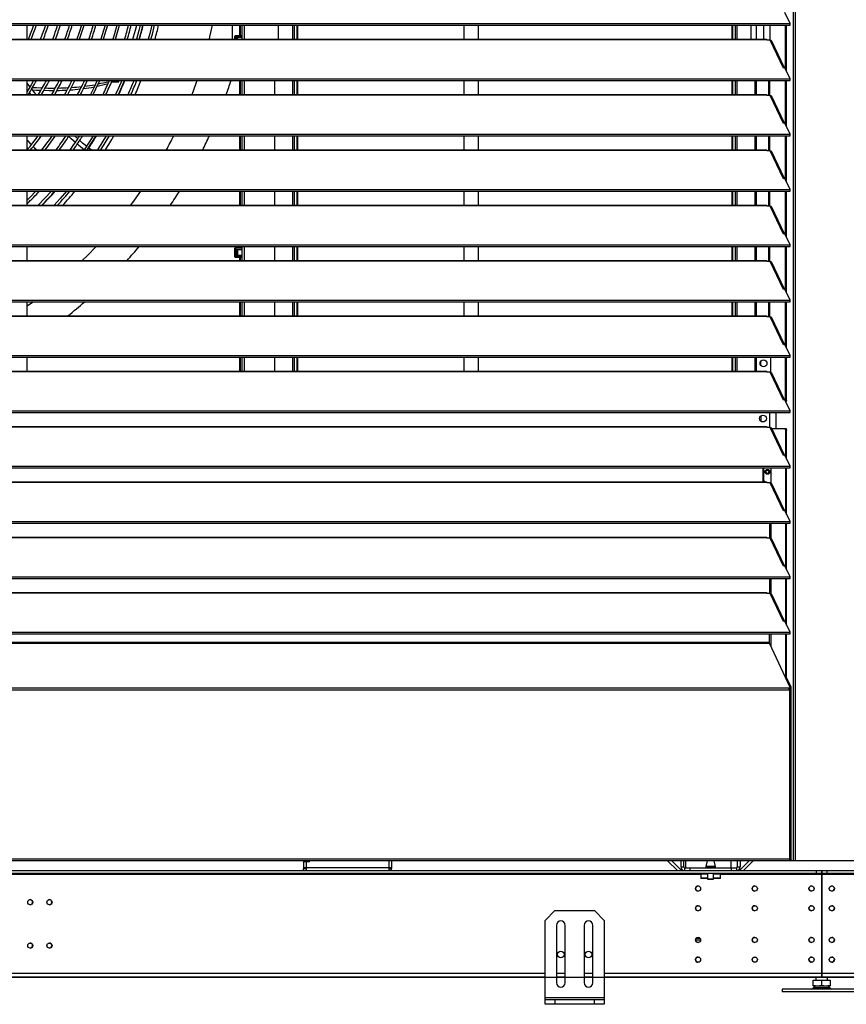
# Model space of a CAD drawing. Header units: millimetres. Extents: x 0 to 39823, y 0 to 11880.
# Tile 61 of 83: x 32720 to 33558, y 8747 to 9745. Entities that reach past the tile are written whole.
import ezdxf

# ---------------------------------------------------------------- set-up
doc = ezdxf.new("R2010")
doc.units = ezdxf.units.MM
doc.header["$PDSIZE"] = -1
doc.layers.add('DIMENZIJE', color=4, linetype='Continuous')
doc.styles.add('SLDTEXTSTYLE6', font='txt')
doc.dimstyles.new('SLDDIMSTYLE0', dxfattribs={"dimtxt": 3, "dimasz": 3.414889, "dimexe": 0, "dimexo": 0.0625, "dimgap": 0.75, "dimtad": 1, "dimdec": 0, "dimlfac": 20, "dimrnd": 1e-09, "dimzin": 12, "dimdsep": 46, "dimtxsty": 'SLDTEXTSTYLE6', "dimsah": 1, "dimcen": 0.09, "dimadec": 0, "dimazin": 3, "dimtfac": 1, "dimtdec": 0, "dimtofl": 0, "dimtmove": 0, "dimatfit": 3, "dimfxl": 1, "dimfrac": 2, "dimtolj": 1, "dimtzin": 12, "dimarcsym": 0})

# ---------------------------------------------------------------- blocks, each defined once
blk = doc.blocks.new('*D11')
at = {"layer": 'Defpoints', "color": 0, "ltscale": 20, "transparency": 16777216}
for p in [(35131.73, 10467.85), (30473.73, 8774.07), (37077.78, 8774.07)]:
    blk.add_point(p, dxfattribs=at)
at = {"layer": 'DIMENZIJE', "color": 0, "lineweight": -2, "ltscale": 20, "transparency": 16777216}
for p, q in [((35132.98, 10467.85), (37077.78, 10467.85)), ((37077.78, 10399.55), (37077.78, 8842.37)), ((30474.98, 8774.07), (37077.78, 8774.07))]:
    blk.add_line(p, q, dxfattribs=at)
at = {"layer": 'DIMENZIJE', "color": 0, "ltscale": 20, "transparency": 16777216}
for points in [[(37066.4, 10399.55), (37089.16, 10399.55), (37077.78, 10467.85)], [(37066.4, 8842.37), (37089.16, 8842.37), (37077.78, 8774.07)]]:
    blk.add_solid(points, dxfattribs=at)
at = {"layer": 'DIMENZIJE', "color": 0, "ltscale": 20, "transparency": 16777216, "insert": (37001.06, 9579.97), "char_height": 60, "attachment_point": 2, "rotation": 90, "style": 'SLDTEXTSTYLE6'}
blk.add_mtext('\\A1;1694', dxfattribs=at)

msp = doc.modelspace()

# ---------------------------------------------------------------- linework, layer by layer
at = {"color": 7, "linetype": 'Continuous', "lineweight": 25, "ltscale": 20}
for p, q in [((33504, 10452.25), (33504, 8892.07)), ((33505.71, 10447.38), (33505.71, 8892.07)), ((33500.65, 9740.75), (33495.43, 9751.94)), ((31939.8, 9740.75), (33500.65, 9740.75)), ((31939.8, 9739.12), (33500.65, 9739.12)), ((32727.73, 9724.97), (32727.73, 9739.12)), ((32942.83, 9739.12), (32942.83, 9728.5)), ((32943.63, 9739.12), (32943.63, 9728.5)), ((32945.13, 9739.12), (32945.13, 9728.5)), ((32945.43, 9739.12), (32945.43, 9724.97)), ((32947.73, 9739.12), (32947.73, 9724.97)), ((32982.43, 9724.97), (32982.43, 9739.12)), ((32996.73, 9739.12), (32996.73, 9724.97)), ((32998.35, 9739.12), (32998.35, 9724.97)), ((33001.04, 9739.12), (33001.04, 9724.97)), ((33001.61, 9739.12), (33001.61, 9724.97)), ((33170.03, 9739.12), (33170.03, 9724.97)), ((33185.03, 9724.97), (33185.03, 9739.12)), ((33441.75, 9739.12), (33441.75, 9724.97)), ((33442.31, 9739.12), (33442.31, 9724.97)), ((33445.01, 9739.12), (33445.01, 9724.97)), ((33446.63, 9739.12), (33446.63, 9724.97)), ((33460.93, 9739.12), (33460.93, 9724.97)), ((33466.73, 9724.97), (33466.73, 9739.12)), ((33474.28, 9724.97), (33474.28, 9739.12)), ((33480.43, 9723.87), (33480.43, 9739.12)), ((33496.02, 9694.58), (33496.02, 9739.12)), ((33496.97, 9692.54), (33496.97, 9739.12)), ((33500.65, 9739.12), (33500.65, 9740.75)), ((31963.23, 9724.97), (33477.23, 9724.97)), ((31963.23, 9724.68), (33477.23, 9724.68)), ((32938.33, 9724.97), (32938.33, 9728.12)), ((32938.81, 9728.12), (32938.7, 9728.12)), ((32938.7, 9728.12), (32938.7, 9724.97)), ((32938.82, 9728.5), (32938.71, 9728.5)), ((32945.43, 9728.12), (32938.81, 9728.12)), ((32938.82, 9728.5), (32945.43, 9728.5)), ((32939.71, 9726.85), (32945.43, 9726.85)), ((32939.71, 9726.85), (32939.71, 9724.97)), ((32941.36, 9726.53), (32939.71, 9726.53)), ((32941.36, 9724.97), (32941.36, 9726.53)), ((32945.43, 9728.5), (32945.43, 9728.12)), ((32945.43, 9728.12), (32945.43, 9726.85)), ((33477.23, 9723.87), (33477.23, 9724.97)), ((33480.71, 9723.87), (33477.23, 9723.87)), ((33493.91, 9695.62), (33480.71, 9723.87)), ((33494.99, 9695.78), (33482.28, 9722.99)), ((33495.43, 9695.85), (33493.91, 9695.62)), ((33500.65, 9684.66), (33495.43, 9695.85)), ((31939.8, 9684.66), (33500.65, 9684.66)), ((31939.8, 9683.03), (33500.65, 9683.03)), ((32727.73, 9668.88), (32727.73, 9683.03)), ((32820.59, 9681.76), (32821.08, 9683.03)), ((32942.83, 9683.03), (32942.83, 9668.88)), ((32943.63, 9683.03), (32943.63, 9668.88)), ((32945.13, 9683.03), (32945.13, 9668.88)), ((32945.43, 9683.03), (32945.43, 9668.88)), ((32947.73, 9683.03), (32947.73, 9668.88)), ((32978.43, 9683.03), (32978.43, 9668.88)), ((32996.73, 9683.03), (32996.73, 9668.88)), ((32998.35, 9683.03), (32998.35, 9668.88)), ((33001.04, 9683.03), (33001.04, 9668.88)), ((33001.61, 9683.03), (33001.61, 9668.88)), ((33170.03, 9683.03), (33170.03, 9668.88)), ((33185.03, 9668.88), (33185.03, 9683.03)), ((33441.75, 9683.03), (33441.75, 9668.88)), ((33442.31, 9683.03), (33442.31, 9668.88)), ((33445.01, 9683.03), (33445.01, 9668.88)), ((33446.63, 9683.03), (33446.63, 9668.88)), ((33464.93, 9683.03), (33464.93, 9668.88)), ((33466.73, 9668.88), (33466.73, 9683.03)), ((33479.28, 9667.78), (33479.28, 9683.03)), ((33480.23, 9667.78), (33480.23, 9683.03)), ((33496.02, 9638.49), (33496.02, 9683.03)), ((33496.97, 9636.45), (33496.97, 9683.03)), ((33500.65, 9683.03), (33500.65, 9684.66)), ((32728.37, 9672.9), (32727.73, 9673.71)), ((31963.23, 9668.88), (33477.23, 9668.88)), ((31963.23, 9668.59), (33477.23, 9668.59)), ((32731.56, 9668.88), (32730.1, 9670.72)), ((33477.23, 9667.78), (33477.23, 9668.88)), ((33480.71, 9667.78), (33477.23, 9667.78)), ((33493.91, 9639.53), (33480.71, 9667.78)), ((33494.99, 9639.69), (33482.28, 9666.9)), ((33495.43, 9639.76), (33493.91, 9639.53)), ((33500.65, 9628.57), (33495.43, 9639.76)), ((31939.8, 9628.57), (33500.65, 9628.57)), ((31939.8, 9626.94), (33500.65, 9626.94)), ((32727.73, 9626.83), (32727.81, 9626.94)), ((32727.73, 9612.79), (32727.73, 9626.94)), ((32779, 9623.89), (32775.63, 9626.94)), ((32942.83, 9626.94), (32942.83, 9612.79)), ((32943.63, 9626.94), (32943.63, 9612.79)), ((32945.13, 9626.94), (32945.13, 9612.79)), ((32945.43, 9626.94), (32945.43, 9612.79)), ((32947.73, 9626.94), (32947.73, 9612.79)), ((32978.43, 9626.94), (32978.43, 9612.79)), ((32996.73, 9626.94), (32996.73, 9612.79)), ((32998.35, 9626.94), (32998.35, 9612.79)), ((33001.04, 9626.94), (33001.04, 9612.79)), ((33001.61, 9626.94), (33001.61, 9612.79)), ((33170.03, 9626.94), (33170.03, 9612.79)), ((33185.03, 9612.79), (33185.03, 9626.94)), ((33441.75, 9626.94), (33441.75, 9612.79)), ((33442.31, 9626.94), (33442.31, 9612.79)), ((33445.01, 9626.94), (33445.01, 9612.79)), ((33446.63, 9626.94), (33446.63, 9612.79)), ((33464.93, 9626.94), (33464.93, 9612.79)), ((33466.73, 9612.79), (33466.73, 9626.94)), ((33479.28, 9611.69), (33479.28, 9626.94)), ((33480.23, 9611.69), (33480.23, 9626.94)), ((33496.02, 9582.4), (33496.02, 9626.94)), ((33496.97, 9580.36), (33496.97, 9626.94)), ((33500.65, 9626.94), (33500.65, 9628.57)), ((31963.23, 9612.79), (33477.23, 9612.79)), ((31963.23, 9612.5), (33477.23, 9612.5)), ((32792.62, 9612.79), (32789.91, 9614.86)), ((33477.23, 9611.69), (33477.23, 9612.79)), ((33480.71, 9611.69), (33477.23, 9611.69)), ((33493.91, 9583.44), (33480.71, 9611.69)), ((33494.99, 9583.6), (33482.28, 9610.81)), ((33495.43, 9583.67), (33493.91, 9583.44)), ((33500.65, 9572.48), (33495.43, 9583.67)), ((31939.8, 9572.48), (33500.65, 9572.48)), ((33500.65, 9570.85), (33500.65, 9572.48)), ((31939.8, 9570.85), (33500.65, 9570.85)), ((32727.73, 9556.7), (32727.73, 9570.85)), ((32942.83, 9570.85), (32942.83, 9556.7)), ((32943.63, 9570.85), (32943.63, 9556.7)), ((32945.13, 9570.85), (32945.13, 9556.7)), ((32945.43, 9570.85), (32945.43, 9556.7)), ((32947.73, 9570.85), (32947.73, 9556.7)), ((32978.43, 9570.85), (32978.43, 9556.7)), ((32996.73, 9570.85), (32996.73, 9556.7)), ((32998.35, 9570.85), (32998.35, 9556.7)), ((33001.04, 9570.85), (33001.04, 9556.7)), ((33001.61, 9570.85), (33001.61, 9556.7)), ((33170.03, 9570.85), (33170.03, 9556.7)), ((33185.03, 9556.7), (33185.03, 9570.85)), ((33441.75, 9570.85), (33441.75, 9556.7)), ((33442.31, 9570.85), (33442.31, 9556.7)), ((33445.01, 9570.85), (33445.01, 9556.7)), ((33446.63, 9570.85), (33446.63, 9556.7)), ((33464.93, 9570.85), (33464.93, 9556.7)), ((33466.73, 9556.7), (33466.73, 9570.85)), ((33479.28, 9555.6), (33479.28, 9570.85)), ((33480.23, 9555.6), (33480.23, 9570.85)), ((33496.02, 9526.31), (33496.02, 9570.85)), ((33496.97, 9524.27), (33496.97, 9570.85)), ((31963.23, 9556.7), (33477.23, 9556.7)), ((31963.23, 9556.41), (33477.23, 9556.41)), ((33477.23, 9555.6), (33477.23, 9556.7)), ((33480.71, 9555.6), (33477.23, 9555.6)), ((33493.91, 9527.35), (33480.71, 9555.6)), ((33494.99, 9527.51), (33482.28, 9554.72)), ((33495.43, 9527.58), (33493.91, 9527.35)), ((33500.65, 9516.39), (33495.43, 9527.58)), ((31939.8, 9516.39), (33500.65, 9516.39)), ((31939.8, 9514.76), (33500.65, 9514.76)), ((32727.73, 9500.61), (32727.73, 9514.76)), ((32938.33, 9504.23), (32938.33, 9513.12)), ((32938.81, 9513.12), (32938.7, 9513.12)), ((32938.7, 9513.12), (32938.7, 9504.23)), ((32938.82, 9513.5), (32938.71, 9513.5)), ((32945.43, 9513.12), (32938.81, 9513.12)), ((32938.82, 9513.5), (32945.43, 9513.5)), ((32942.83, 9514.76), (32942.83, 9513.5)), ((32943.63, 9514.76), (32943.63, 9513.5)), ((32945.13, 9514.76), (32945.13, 9513.5)), ((32945.43, 9514.76), (32945.43, 9500.61)), ((32945.43, 9513.5), (32945.43, 9513.12)), ((32945.43, 9513.12), (32945.43, 9511.85)), ((32947.73, 9514.76), (32947.73, 9500.61)), ((32978.43, 9514.76), (32978.43, 9500.61)), ((32996.73, 9514.76), (32996.73, 9500.61)), ((32998.35, 9514.76), (32998.35, 9500.61)), ((33001.04, 9514.76), (33001.04, 9500.61)), ((33001.61, 9514.76), (33001.61, 9500.61)), ((33170.03, 9514.76), (33170.03, 9500.61)), ((33185.03, 9500.61), (33185.03, 9514.76)), ((33441.75, 9514.76), (33441.75, 9500.61)), ((33442.31, 9514.76), (33442.31, 9500.61)), ((33445.01, 9514.76), (33445.01, 9500.61)), ((33446.63, 9514.76), (33446.63, 9500.61)), ((33464.93, 9514.76), (33464.93, 9500.61)), ((33466.73, 9500.61), (33466.73, 9514.76)), ((33479.28, 9499.51), (33479.28, 9514.76)), ((33480.23, 9499.51), (33480.23, 9514.76)), ((33496.02, 9470.22), (33496.02, 9514.76)), ((33496.97, 9468.18), (33496.97, 9514.76)), ((33500.65, 9514.76), (33500.65, 9516.39)), ((32788.9, 9505.8), (32783.62, 9500.61)), ((32938.81, 9504.23), (32938.7, 9504.23)), ((32938.82, 9503.85), (32938.71, 9503.85)), ((32945.43, 9504.23), (32938.81, 9504.23)), ((32938.82, 9503.85), (32945.43, 9503.85)), ((32939.71, 9511.85), (32945.43, 9511.85)), ((32939.71, 9511.85), (32939.71, 9505.5)), ((32941.36, 9511.53), (32939.71, 9511.53)), ((32939.71, 9505.82), (32941.36, 9505.82)), ((32945.43, 9505.5), (32939.71, 9505.5)), ((32941.36, 9505.82), (32941.36, 9511.53)), ((32942.83, 9503.85), (32942.83, 9500.61)), ((32943.63, 9503.85), (32943.63, 9500.61)), ((32945.13, 9503.85), (32945.13, 9500.61)), ((32945.43, 9505.5), (32945.43, 9504.23)), ((32945.43, 9504.23), (32945.43, 9503.85)), ((31963.23, 9500.61), (33477.23, 9500.61)), ((31963.23, 9500.32), (33477.23, 9500.32)), ((33477.23, 9499.51), (33477.23, 9500.61)), ((33480.71, 9499.51), (33477.23, 9499.51)), ((33493.91, 9471.26), (33480.71, 9499.51)), ((33494.99, 9471.42), (33482.28, 9498.63)), ((33495.43, 9471.49), (33493.91, 9471.26)), ((33500.65, 9460.3), (33495.43, 9471.49)), ((31939.8, 9460.3), (33500.65, 9460.3)), ((31939.8, 9458.67), (33500.65, 9458.67)), ((32727.73, 9444.52), (32727.73, 9458.67)), ((32942.83, 9458.67), (32942.83, 9444.52)), ((32943.63, 9458.67), (32943.63, 9444.52)), ((32945.13, 9458.67), (32945.13, 9444.52)), ((32945.43, 9458.67), (32945.43, 9444.52)), ((32947.73, 9458.67), (32947.73, 9444.52)), ((32978.43, 9458.67), (32978.43, 9444.52)), ((32996.73, 9458.67), (32996.73, 9444.52)), ((32998.35, 9458.67), (32998.35, 9444.52)), ((33001.04, 9458.67), (33001.04, 9444.52)), ((33001.61, 9458.67), (33001.61, 9444.52)), ((33170.03, 9458.67), (33170.03, 9444.52)), ((33185.03, 9444.52), (33185.03, 9458.67)), ((33441.75, 9458.67), (33441.75, 9444.52)), ((33442.31, 9458.67), (33442.31, 9444.52)), ((33445.01, 9458.67), (33445.01, 9444.52)), ((33446.63, 9458.67), (33446.63, 9444.52)), ((33464.93, 9458.67), (33464.93, 9444.52)), ((33466.73, 9444.52), (33466.73, 9458.67)), ((33479.28, 9443.42), (33479.28, 9458.67)), ((33480.23, 9443.42), (33480.23, 9458.67)), ((33496.02, 9414.13), (33496.02, 9458.67)), ((33496.97, 9412.09), (33496.97, 9458.67)), ((33500.65, 9458.67), (33500.65, 9460.3)), ((31963.23, 9444.52), (33477.23, 9444.52)), ((31963.23, 9444.23), (33477.23, 9444.23)), ((33477.23, 9443.42), (33477.23, 9444.52)), ((33480.71, 9443.42), (33477.23, 9443.42)), ((33493.91, 9415.17), (33480.71, 9443.42)), ((33494.99, 9415.33), (33482.28, 9442.54)), ((33495.43, 9415.4), (33493.91, 9415.17)), ((33500.65, 9404.21), (33495.43, 9415.4)), ((31939.8, 9404.21), (33500.65, 9404.21)), ((31939.8, 9402.58), (33500.65, 9402.58)), ((32727.73, 9388.43), (32727.73, 9402.58)), ((32942.83, 9402.58), (32942.83, 9388.43)), ((32943.63, 9402.58), (32943.63, 9388.43)), ((32945.13, 9402.58), (32945.13, 9388.43)), ((32945.43, 9402.58), (32945.43, 9388.43)), ((32947.73, 9402.58), (32947.73, 9388.43)), ((32978.43, 9402.58), (32978.43, 9388.43)), ((32996.73, 9402.58), (32996.73, 9388.43)), ((32998.35, 9402.58), (32998.35, 9388.43)), ((33001.04, 9402.58), (33001.04, 9388.43)), ((33001.61, 9402.58), (33001.61, 9388.43)), ((33170.03, 9402.58), (33170.03, 9388.43)), ((33185.03, 9388.43), (33185.03, 9402.58)), ((33441.75, 9402.58), (33441.75, 9388.43)), ((33442.31, 9402.58), (33442.31, 9388.43)), ((33445.01, 9402.58), (33445.01, 9388.43)), ((33446.63, 9402.58), (33446.63, 9388.43)), ((33464.93, 9402.58), (33464.93, 9388.43)), ((33466.73, 9388.43), (33466.73, 9402.58)), ((33481.08, 9387.31), (33481.08, 9402.58)), ((33496.02, 9358.55), (33496.02, 9402.58)), ((33496.97, 9358.55), (33496.97, 9402.58)), ((33500.65, 9402.58), (33500.65, 9404.21)), ((33471.13, 9393.96), (33471.13, 9398.54)), ((31963.23, 9388.43), (33477.23, 9388.43)), ((31963.23, 9388.14), (33477.23, 9388.14)), ((33477.23, 9387.33), (33477.23, 9388.43)), ((33480.71, 9387.33), (33477.23, 9387.33)), ((33480.36, 9387.33), (33481.08, 9388.05)), ((33493.91, 9359.08), (33480.71, 9387.33)), ((33494.99, 9359.24), (33482.28, 9386.45)), ((33495.43, 9359.31), (33493.91, 9359.08)), ((33500.65, 9348.12), (33495.43, 9359.31)), ((33495.93, 9358.24), (33496.02, 9358.55)), ((33496.02, 9358.55), (33496.97, 9358.55)), ((33496.97, 9358.55), (33496.5, 9357.01)), ((31939.8, 9348.12), (33500.65, 9348.12)), ((31939.8, 9346.49), (33500.65, 9346.49)), ((33471.13, 9343.17), (33471.13, 9337.57)), ((33479.99, 9346.49), (33479.99, 9331.24)), ((33486.71, 9330.3), (33486.71, 9346.49)), ((33500.65, 9346.49), (33500.65, 9348.12)), ((31963.23, 9332.34), (33477.23, 9332.34)), ((31963.23, 9332.05), (33477.23, 9332.05)), ((33477.23, 9331.24), (33477.23, 9332.34)), ((33480.71, 9331.24), (33477.23, 9331.24)), ((33493.91, 9302.99), (33480.71, 9331.24)), ((33494.99, 9303.15), (33482.28, 9330.36)), ((33482.31, 9330.3), (33496.62, 9330.3)), ((33496.29, 9328.3), (33495.67, 9330.3)), ((33496.29, 9301.37), (33496.29, 9328.3)), ((33497.24, 9328.3), (33496.29, 9328.3)), ((33496.62, 9330.3), (33497.24, 9328.3)), ((33497.24, 9299.34), (33497.24, 9328.3)), ((33495.43, 9303.22), (33493.91, 9302.99)), ((33500.65, 9292.03), (33495.43, 9303.22)), ((31939.8, 9292.03), (33500.65, 9292.03)), ((31939.8, 9290.4), (33500.65, 9290.4)), ((33472.99, 9290.4), (33472.99, 9276.25)), ((33473.73, 9290.4), (33473.73, 9277.87)), ((33475.78, 9286.37), (33476.16, 9286.37)), ((33479.4, 9286.37), (33479.78, 9286.37)), ((33481.48, 9275.01), (33481.48, 9290.4)), ((33496.29, 9245.28), (33496.29, 9290.4)), ((33497.24, 9243.25), (33497.24, 9290.4)), ((33500.65, 9290.4), (33500.65, 9292.03)), ((31963.23, 9276.25), (33477.23, 9276.25)), ((31963.23, 9275.96), (33477.23, 9275.96)), ((33473.73, 9277.87), (33475.35, 9276.25)), ((33477.23, 9275.15), (33477.23, 9276.25)), ((33480.71, 9275.15), (33477.23, 9275.15)), ((33493.91, 9246.9), (33480.71, 9275.15)), ((33494.99, 9247.06), (33482.28, 9274.27)), ((33495.43, 9247.13), (33493.91, 9246.9)), ((33500.65, 9235.94), (33495.43, 9247.13)), ((31939.8, 9235.94), (33500.65, 9235.94)), ((31939.8, 9234.31), (33500.65, 9234.31)), ((33479.99, 9234.31), (33479.99, 9219.06)), ((33481.48, 9218.92), (33481.48, 9234.31)), ((33496.29, 9189.19), (33496.29, 9234.31)), ((33497.24, 9187.16), (33497.24, 9234.31)), ((33500.65, 9234.31), (33500.65, 9235.94)), ((31963.23, 9220.16), (33477.23, 9220.16)), ((31963.23, 9219.87), (33477.23, 9219.87)), ((33477.23, 9219.06), (33477.23, 9220.16)), ((33480.71, 9219.06), (33477.23, 9219.06)), ((33493.91, 9190.81), (33480.71, 9219.06)), ((33494.99, 9190.97), (33482.28, 9218.18)), ((33495.43, 9191.04), (33493.91, 9190.81)), ((33500.65, 9179.85), (33495.43, 9191.04)), ((31939.8, 9179.85), (33500.65, 9179.85)), ((31939.8, 9178.22), (33500.65, 9178.22)), ((33479.99, 9178.22), (33479.99, 9162.97)), ((33481.48, 9162.83), (33481.48, 9178.22)), ((33496.29, 9133.1), (33496.29, 9178.22)), ((33497.24, 9131.07), (33497.24, 9178.22)), ((33500.65, 9178.22), (33500.65, 9179.85)), ((31963.23, 9164.07), (33477.23, 9164.07)), ((31963.23, 9163.78), (33477.23, 9163.78)), ((33477.23, 9162.97), (33477.23, 9164.07)), ((33480.71, 9162.97), (33477.23, 9162.97)), ((33493.91, 9134.72), (33480.71, 9162.97)), ((33494.99, 9134.88), (33482.28, 9162.09)), ((33495.43, 9134.95), (33493.91, 9134.72)), ((33500.65, 9123.76), (33495.43, 9134.95)), ((31939.8, 9123.76), (33500.65, 9123.76)), ((33500.65, 9122.13), (33500.65, 9123.76)), ((31939.8, 9122.13), (33500.65, 9122.13)), ((33479.99, 9113.34), (31960.46, 9113.34)), ((33479.99, 9112.52), (33479.99, 9122.13)), ((33481.48, 9109.32), (33481.48, 9122.13)), ((33496.29, 9077.97), (33496.29, 9122.13)), ((33497.24, 9077.97), (33497.24, 9122.13)), ((31960.46, 9112.52), (33479.99, 9112.52)), ((33500.77, 9067.74), (33479.99, 9112.52)), ((33500.79, 9068.27), (33496.29, 9077.97)), ((33497.24, 9077.97), (33496.29, 9077.97)), ((33501.74, 9068.27), (33497.24, 9077.97)), ((31938.75, 9065.38), (33501.71, 9065.38)), ((33499.84, 9067.02), (31940.62, 9067.02)), ((33499.98, 9065.38), (33499.98, 8892.07)), ((33500.79, 9068.27), (33501.74, 9068.27)), ((33500.81, 9066.77), (33500.81, 9067.59)), ((33501.88, 9067.44), (33500.93, 9067.44)), ((33500.93, 9067.44), (33500.93, 9065.65)), ((33500.93, 9066.29), (33501.88, 9066.29)), ((33501.98, 9066.08), (33500.98, 9066.08)), ((33501.88, 9066.29), (33501.88, 9067.44)), ((33501.98, 8893.32), (33501.98, 9066.08)), ((31940.48, 8894.07), (33499.98, 8894.07)), ((33500.93, 8893.46), (33500.93, 8893.17)), ((36755.73, 8892.07), (30309.73, 8892.07)), ((33007.85, 8892.07), (33007.85, 8884.32)), ((33013.85, 8891.07), (33007.85, 8891.07)), ((33096.85, 8884.87), (33007.85, 8884.87)), ((33009.85, 8884.32), (33007.85, 8884.32)), ((33007.85, 8882.07), (33007.85, 8884.07)), ((33010.65, 8884.07), (33007.85, 8884.07)), ((33009.85, 8892.07), (33009.85, 8891.07)), ((33009.85, 8884.87), (33009.85, 8884.32)), ((33010.65, 8882.07), (33010.65, 8891.07)), ((33013.85, 8891.07), (33013.85, 8892.07)), ((33094.05, 8892.07), (33094.05, 8882.07)), ((33094.05, 8884.07), (33096.85, 8884.07)), ((33094.85, 8884.87), (33094.85, 8884.32)), ((33094.85, 8884.32), (33096.85, 8884.32)), ((33096.85, 8892.07), (33096.85, 8884.32)), ((33096.85, 8882.07), (33096.85, 8884.07)), ((33376.62, 8892.07), (33386.62, 8882.07)), ((33380.86, 8892.07), (33390.57, 8882.37)), ((33390.23, 8885.87), (33390.23, 8892.07)), ((33390.23, 8885.87), (33393.23, 8885.87)), ((33393.23, 8885.87), (33393.23, 8892.07)), ((33394.03, 8882.07), (33394.03, 8885.07)), ((33394.03, 8885.07), (33446.43, 8885.07)), ((33394.98, 8885.07), (33394.98, 8892.07)), ((33399.03, 8885.07), (33399.03, 8882.07)), ((33415.22, 8886.35), (33415.22, 8885.07)), ((33425.22, 8886.35), (33415.22, 8886.35)), ((33416.75, 8892.07), (33415.23, 8886.4)), ((33415.23, 8886.4), (33425.22, 8886.4)), ((33425.22, 8886.4), (33423.7, 8892.07)), ((33425.22, 8885.07), (33425.22, 8886.35)), ((33440.98, 8885.07), (33440.98, 8892.07)), ((33441.43, 8882.07), (33441.43, 8885.07)), ((33446.43, 8885.07), (33446.43, 8882.07)), ((33447.23, 8892.07), (33447.23, 8885.87)), ((33447.23, 8885.87), (33450.23, 8885.87)), ((33459.19, 8892.07), (33449.49, 8882.37)), ((33450.23, 8892.07), (33450.23, 8885.87)), ((33463.44, 8892.07), (33453.44, 8882.07)), ((33501.88, 8893.17), (33499.98, 8893.17)), ((33499.98, 8893.07), (33501.88, 8893.07)), ((33501.88, 8893.07), (33501.88, 8892.07)), ((31907.97, 8882.07), (33532.48, 8882.07)), ((33532.48, 8879.07), (31907.97, 8879.07)), ((33410.22, 8878.27), (32030.22, 8878.27)), ((33390.57, 8882.37), (33390.28, 8882.07)), ((33410.22, 8879.07), (33410.22, 8874.07)), ((33417.22, 8878.57), (33410.22, 8878.57)), ((33417.22, 8874.57), (33410.22, 8874.57)), ((33417.22, 8874.07), (33410.22, 8874.07)), ((33417.22, 8879.07), (33417.22, 8873.57)), ((33417.22, 8873.57), (33423.22, 8873.57)), ((33423.02, 8873.37), (33417.42, 8873.37)), ((33423.22, 8873.57), (33423.22, 8879.07)), ((33430.22, 8878.57), (33423.22, 8878.57)), ((33430.22, 8874.57), (33423.22, 8874.57)), ((33430.22, 8874.07), (33423.22, 8874.07)), ((33430.22, 8874.07), (33430.22, 8879.07)), ((33532.48, 8878.27), (33430.22, 8878.27)), ((33449.49, 8882.37), (33449.78, 8882.07)), ((33527.48, 8879.07), (33527.48, 8882.07)), ((33532.48, 8882.07), (33532.48, 8774.07)), ((33532.48, 8881.87), (33532.98, 8881.87)), ((33532.48, 8878.87), (33532.98, 8878.87)), ((33532.98, 8878.57), (33532.48, 8878.57)), ((33532.98, 8874.57), (33532.48, 8874.57)), ((33532.98, 8882.07), (35157.49, 8882.07)), ((33532.98, 8882.07), (33532.98, 8774.07)), ((35157.49, 8879.07), (33532.98, 8879.07)), ((33635.23, 8878.27), (33532.98, 8878.27)), ((33537.98, 8882.07), (33537.98, 8879.07)), ((32731.73, 8852.47), (32729.92, 8852.47)), ((32751.18, 8852.47), (32749.38, 8852.47)), ((33262.48, 8841.57), (33252.48, 8831.57)), ((33262.48, 8841.57), (33302.48, 8841.57)), ((33312.48, 8831.57), (33302.48, 8841.57)), ((33252.48, 8746.57), (33252.48, 8831.57)), ((33263.98, 8826.57), (33263.98, 8768.57)), ((33272.98, 8768.57), (33272.98, 8826.57)), ((33291.98, 8826.57), (33291.98, 8768.57)), ((33300.98, 8768.57), (33300.98, 8826.57)), ((33312.48, 8831.57), (33312.48, 8746.57)), ((33410.07, 8811.67), (33404.88, 8811.67)), ((33409.64, 8813.27), (33405.32, 8813.27)), ((33521.76, 8789.57), (33523.76, 8789.57)), ((33521.76, 8789.57), (33521.76, 8789.33)), ((33541.69, 8789.57), (33543.7, 8789.57)), ((33543.7, 8789.57), (33543.7, 8789.33)), ((33252.48, 8777.87), (32187.97, 8777.87)), ((33252.48, 8774.07), (32187.97, 8774.07)), ((33272.98, 8777.87), (33263.98, 8777.87)), ((33272.98, 8774.07), (33263.98, 8774.07)), ((33300.98, 8777.87), (33291.98, 8777.87)), ((33300.98, 8774.07), (33291.98, 8774.07)), ((33532.48, 8777.87), (33312.48, 8777.87)), ((33532.48, 8774.07), (33312.48, 8774.07)), ((33526.73, 8774.07), (33526.73, 8771.07)), ((33532.48, 8781.17), (33532.98, 8781.17)), ((33532.48, 8777.17), (33532.98, 8777.17)), ((33752.98, 8777.87), (33532.98, 8777.87)), ((33752.98, 8774.07), (33532.98, 8774.07)), ((33538.73, 8771.07), (33538.73, 8774.07)), ((33524.2, 8765.38), (33524.73, 8765.07)), ((33524.23, 8765.36), (33524.23, 8771.07)), ((33524.23, 8771.07), (33541.23, 8771.07)), ((33540.73, 8765.07), (33524.73, 8765.07)), ((33532.73, 8766.12), (33532.73, 8771.07)), ((33540.73, 8765.07), (33541.26, 8765.38)), ((33541.23, 8771.07), (33541.23, 8765.36)), ((33252.48, 8753.57), (33312.48, 8753.57)), ((33492.73, 8762.07), (33492.73, 8759.07)), ((33572.73, 8762.07), (33492.73, 8762.07)), ((33572.73, 8759.07), (33492.73, 8759.07)), ((33540.92, 8763.14), (33524.54, 8763.14)), ((33252.48, 8751.57), (33312.48, 8751.57)), ((33312.48, 8746.57), (33252.48, 8746.57)), ((33262.48, 8751.57), (33262.48, 8746.57)), ((33302.48, 8746.57), (33302.48, 8751.57))]:
    msp.add_line(p, q, dxfattribs=at)
at = {"color": 7, "linetype": 'Continuous', "lineweight": 25, "ltscale": 20, "flags": 128}
for points in [[(32782.76, 9739.12), (32780.45, 9731.71), (32778.18, 9724.97)], [(32780.93, 9724.97), (32782.92, 9730.91), (32785.48, 9739.12)], [(32806.71, 9739.12), (32805.13, 9733.65), (32802.44, 9724.97)], [(32805.18, 9724.97), (32807.63, 9732.91), (32809.41, 9739.12)], [(32818.63, 9739.12), (32816.16, 9730.38), (32814.51, 9724.97)], [(32817.24, 9724.97), (32818.65, 9729.64), (32821.32, 9739.11), (32821.33, 9739.12)], [(32834.86, 9724.97), (32835.52, 9727.29), (32837.4, 9734.05), (32838.79, 9739.12)], [(32842.41, 9739.12), (32841.03, 9733.83), (32838.54, 9724.97)], [(32841.25, 9724.97), (32843.54, 9733.16), (32845.09, 9739.12)], [(32854.26, 9739.12), (32852.14, 9730.85), (32850.51, 9724.97)], [(32853.21, 9724.97), (32854.65, 9730.18), (32856.93, 9739.12)], [(32912.36, 9724.97), (32912.91, 9727.24), (32915.6, 9739.12)], [(32935.93, 9724.97), (32935.93, 9730.47), (32935.93, 9739.12)], [(32938.33, 9728.12), (32938.36, 9728.12), (32938.44, 9728.12), (32938.56, 9728.12), (32938.7, 9728.12)], [(32734.28, 9683.03), (32731.73, 9678.52), (32727.73, 9671.78)], [(32768.83, 9668.88), (32772.68, 9676.21), (32776.06, 9683.03)], [(32798.57, 9683.03), (32795.17, 9675.71), (32791.83, 9668.88)], [(32794.74, 9668.88), (32797.52, 9674.59), (32801.42, 9683.03)], [(32823.65, 9683.03), (32820.28, 9675.23), (32817.38, 9668.88)], [(32820.25, 9668.88), (32822.65, 9674.17), (32826.47, 9683.03)], [(32894.79, 9668.88), (32899.01, 9680.32), (32899.96, 9683.03)], [(32730.66, 9676.7), (32729.43, 9678.24), (32727.73, 9680.43)], [(32736.93, 9668.88), (32735.21, 9670.98), (32732.38, 9674.53)], [(32733.1, 9673.64), (32736.81, 9673.41), (32741.92, 9673.2)], [(32733.28, 9676.07), (32737.13, 9675.84), (32743.28, 9675.58)], [(32744.83, 9673.09), (32750.1, 9672.98), (32754.98, 9672.98)], [(32727.73, 9622.53), (32728.13, 9622.13), (32730.61, 9619.62), (32732.13, 9618.08)], [(32776.59, 9620.31), (32772.41, 9624.06), (32769.95, 9626.37)], [(32787.87, 9616.46), (32783.89, 9619.69), (32781, 9622.17)], [(32794.65, 9626.94), (32790.61, 9620.59), (32785.41, 9612.79)], [(32788.56, 9612.79), (32792.79, 9619.17), (32797.71, 9626.94)], [(32734, 9616.21), (32735.25, 9614.96), (32737.43, 9612.79)], [(32785.46, 9612.92), (32781.75, 9615.91), (32778.57, 9618.61)], [(32736.7, 9570.85), (32730.35, 9564.35), (32727.73, 9561.75)], [(32752.38, 9570.85), (32745.72, 9563.65), (32738.96, 9556.7)], [(32767.7, 9570.85), (32761.31, 9563.57), (32754.98, 9556.7)], [(32832.95, 9556.7), (32836.54, 9561.58), (32843.1, 9570.85)], [(32788.9, 9505.8), (32797.44, 9514.57), (32797.62, 9514.76)], [(32938.33, 9513.12), (32938.36, 9513.12), (32938.44, 9513.12), (32938.56, 9513.12), (32938.7, 9513.12)], [(32938.33, 9504.23), (32938.36, 9504.23), (32938.44, 9504.23), (32938.56, 9504.23), (32938.7, 9504.23)], [(32733.81, 9458.67), (32733.12, 9458.16), (32727.73, 9454.3)], [(33499.84, 9067.02), (33500.06, 9067.03), (33500.27, 9067.08), (33500.46, 9067.15), (33500.61, 9067.25), (33500.72, 9067.36), (33500.79, 9067.48), (33500.81, 9067.61), (33500.77, 9067.74)], [(33500.81, 9066.77), (33500.79, 9066.66), (33500.72, 9066.54), (33500.61, 9066.43), (33500.46, 9066.33), (33500.27, 9066.26), (33500.06, 9066.22), (33499.91, 9066.2)], [(33500.93, 8893.17), (33500.97, 8893.29), (33500.96, 8893.4), (33500.9, 8893.51), (33500.78, 8893.62), (33500.63, 8893.74), (33500.43, 8893.85), (33500.21, 8893.96), (33499.98, 8894.07)], [(33501.88, 8893.17), (33501.97, 8893.29), (33501.95, 8893.4), (33501.82, 8893.51), (33501.59, 8893.62), (33501.27, 8893.74), (33500.88, 8893.85), (33500.44, 8893.96), (33499.98, 8894.07)]]:
    msp.add_lwpolyline(points, dxfattribs=at)
at = {"color": 7, "linetype": 'Continuous', "lineweight": 25, "ltscale": 400}
for centre, radius in [((33473.78, 9396.25), 3.5), ((33473.23, 9340.37), 3.5), ((33477.78, 9286.37), 2.5), ((33477.78, 9286.37), 2.4), ((33477.78, 9286.37), 2), ((33477.78, 9286.37), 1.62), ((33407.47, 8863.92), 2.6), ((33464.97, 8863.92), 2.6), ((33522.47, 8863.92), 2.6), ((33542.98, 8863.92), 2.6), ((32730.92, 8850.07), 2.6), ((32750.38, 8850.07), 2.6), ((33407.47, 8843.92), 2.6), ((33464.97, 8843.92), 2.6), ((33522.47, 8843.92), 2.6), ((33542.98, 8843.92), 2.6), ((33407.47, 8811.83), 2.6), ((33464.97, 8811.83), 2.6), ((33522.47, 8811.83), 2.6), ((33542.98, 8811.83), 2.6), ((32730.92, 8806.07), 2.6), ((32750.37, 8806.07), 2.6), ((33268.48, 8797.07), 3.4), ((33296.48, 8797.07), 3.4), ((33407.47, 8791.83), 2.6), ((33464.97, 8791.83), 2.6), ((33522.47, 8791.83), 2.6), ((33542.98, 8791.83), 2.6)]:
    msp.add_circle(centre, radius, dxfattribs=at)
for centre, radius, start, end in [((32458.33, 9836.37), 292.7, 337.62824, 340.59264), ((32458.33, 9836.37), 295.3, 337.83572, 340.77027), ((32458.33, 9836.37), 304.2, 338.51695, 341.35397), ((32458.33, 9836.37), 306.8, 338.70793, 341.51773), ((32458.33, 9836.37), 315.7, 339.3361, 342.05679), ((32458.33, 9836.37), 318.3, 339.51251, 342.20828), ((32458.33, 9836.37), 327.2, 340.09372, 342.70771), ((32458.33, 9836.37), 329.8, 340.2572, 342.84828), ((32458.33, 9836.37), 350.2, 341.45068, 343.87557), ((32458.33, 9836.37), 352.8, 341.59231, 343.99761), ((32458.33, 9836.37), 384.7, 343.16649, 345.35568), ((32458.33, 9836.37), 387.3, 343.28283, 345.45616), ((32458.33, 9836.37), 399.11, 343.79138, 345.8956), ((32458.33, 9836.37), 414.25, 344.39916, 346.42114), ((32938.71, 9728.12), 0.381, 90, 180), ((32942.67, 9728.21), 3.97, 175.74687, 181.254), ((33480.85, 9722.3), 1.58, 25.93591, 94.90548), ((33493.94, 9694.81), 1.39, 43.90553, 102.1436), ((32458.33, 9836.37), 318.3, 328.24957, 331.1986), ((32458.33, 9836.37), 327.2, 329.20907, 332.05196), ((32458.33, 9836.37), 329.8, 329.47787, 332.29134), ((32458.33, 9836.37), 338.7, 330.36151, 333.07925), ((32458.33, 9836.37), 341.3, 330.60954, 333.30067), ((32458.33, 9836.37), 350.2, 331.42645, 334.03068), ((32458.33, 9836.37), 361.7, 332.41399, 334.91468), ((32458.33, 9836.37), 364.3, 332.62743, 335.10595), ((32458.33, 9836.37), 384.7, 334.18966, 336.50808), ((32458.33, 9836.37), 387.3, 334.37554, 336.67515), ((32804.46, 10021.94), 340.56, 271.48361, 272.71381), ((32458.33, 9836.37), 399.11, 335.18605, 337.40423), ((32458.33, 9836.37), 407.7, 335.74293, 337.9057), ((32458.33, 9836.37), 410.3, 335.90644, 338.05301), ((32458.33, 9836.37), 414.25, 336.15052, 338.27299), ((32458.33, 9836.37), 500.1, 340.43204, 342.14334), ((32753.7, 9906.25), 230.87, 268.13996, 270.6436), ((32756.68, 9863.77), 190.76, 270.38792, 273.47586), ((32757.71, 9871.3), 195.87, 270.46234, 273.46024), ((32761.99, 9835.39), 162.11, 273.28698, 277.00233), ((32762.1, 9857.15), 181.49, 273.28951, 276.5867), ((32764.94, 9832.85), 159.25, 277.17514, 281.08887), ((32766.87, 9841.23), 165.13, 276.65355, 280.38183), ((32770.05, 9812.46), 138.23, 281.99127, 286.71628), ((32821.78, 9587.04), 94.94, 96.9099, 103.42228), ((32817.29, 9664.79), 16.78, 90.34768, 104.51989), ((33480.85, 9666.21), 1.58, 25.93591, 94.90548), ((33493.94, 9638.72), 1.39, 43.90553, 102.1436), ((32458.33, 9836.37), 350.2, 320.32351, 323.26924), ((32458.33, 9836.37), 352.8, 320.67289, 323.58369), ((32458.33, 9836.37), 361.7, 321.81862, 324.6169), ((32458.33, 9836.37), 364.3, 322.13949, 324.9068), ((32458.33, 9836.37), 373.2, 323.19419, 325.86132), ((32458.33, 9836.37), 375.8, 323.49023, 326.12968), ((32458.33, 9836.37), 384.7, 324.46533, 327.01485), ((32458.33, 9836.37), 387.3, 324.73957, 327.26414), ((32458.33, 9836.37), 399.11, 326.25265, 328.3476), ((32458.33, 9836.37), 407.7, 326.74214, 329.08882), ((32458.33, 9836.37), 410.3, 326.97993, 329.30596), ((32458.33, 9836.37), 414.25, 327.33429, 329.62973), ((32458.33, 9836.37), 467.5, 331.42827, 333.38469), ((32458.33, 9836.37), 500.1, 333.44336, 335.24152), ((33480.85, 9610.12), 1.58, 25.93591, 94.90548), ((33493.94, 9582.63), 1.39, 43.90553, 102.1436), ((32458.33, 9836.37), 387.3, 314.07384, 316.71797), ((32458.33, 9836.37), 398.8, 315.46911, 318.25473), ((32458.33, 9836.37), 399.11, 315.51293, 318.29448), ((32458.33, 9836.37), 410.3, 317.02825, 319.67231), ((32458.33, 9836.37), 414.25, 317.53513, 320.13451), ((32458.33, 9836.37), 500.1, 325.99676, 327.93022), ((33480.85, 9554.03), 1.58, 25.93591, 94.90548), ((33493.94, 9526.54), 1.39, 43.90553, 102.1436), ((32458.33, 9836.37), 500.1, 317.825, 319.97594), ((32938.71, 9513.12), 0.381, 90, 180), ((32942.67, 9513.21), 3.97, 175.74687, 181.254), ((32938.71, 9504.23), 0.381, 180, 270), ((32942.03, 9504.13), 3.33, 178.21669, 184.78245), ((33480.85, 9497.94), 1.58, 25.93591, 94.90548), ((33493.94, 9470.45), 1.39, 43.90553, 102.1436), ((32458.33, 9836.37), 500.1, 308.41278, 310.95131), ((33480.85, 9441.85), 1.58, 25.93591, 94.90548), ((33493.94, 9414.36), 1.39, 43.90553, 102.1436), ((33480.85, 9385.76), 1.58, 25.93591, 94.90548), ((33493.94, 9358.27), 1.39, 43.90553, 102.1436), ((33480.85, 9329.67), 1.58, 25.93591, 94.90548), ((33493.94, 9302.18), 1.39, 43.90553, 102.1436), ((33477.78, 9286.37), 4.5, 154.15807, 205.84191), ((33480.85, 9273.58), 1.58, 25.93591, 94.90548), ((33493.94, 9246.09), 1.39, 43.90553, 102.1436), ((33480.85, 9217.49), 1.58, 25.93591, 94.90548), ((33493.94, 9190), 1.39, 43.90553, 102.1436), ((33480.85, 9161.4), 1.58, 25.93591, 94.90548), ((33493.94, 9133.91), 1.39, 43.90553, 102.1436), ((33460.31, 9062.85), 39.74, 3.64889, 6.01925), ((33498.78, 9067.51), 2.15, 358.07291, 20.71955), ((33499.73, 9067.51), 2.15, 358.07291, 20.71955), ((33394.03, 8885.87), 3.8, 180, 270), ((33394.03, 8885.87), 0.8, 180, 270), ((33415.42, 8886.35), 0.2, 165, 180), ((33425.02, 8886.35), 0.2, 0, 15), ((33446.43, 8885.87), 3.8, 270, 0), ((33446.43, 8885.87), 0.8, 270, 0), ((33391.28, 8883.07), 1, 225, 270), ((33417.42, 8873.57), 0.2, 180, 270), ((33423.02, 8873.57), 0.2, 270, 0), ((33448.78, 8883.07), 1, 270, 315), ((33407.48, 8863.92), 2.6, 90.71164, 269.45317), ((33464.98, 8863.92), 2.6, 89.97303, 270.00637), ((33522.48, 8863.92), 2.6, 90.05278, 269.94664), ((33542.98, 8863.92), 2.6, 270.05695, 89.94242), ((32730.73, 8850.07), 2.6, 272.1491, 87.8509), ((32750.18, 8850.07), 2.6, 272.1491, 87.85091), ((33407.48, 8843.92), 2.6, 90.05512, 269.94489), ((33464.98, 8843.92), 2.6, 90.03592, 269.95487), ((33522.48, 8843.92), 2.6, 90.05442, 269.94526), ((33542.98, 8843.92), 2.6, 270.05538, 89.94435), ((33268.48, 8826.57), 4.5, 0, 180), ((33296.48, 8826.57), 4.5, 0, 180), ((33407.48, 8811.83), 2.6, 89.93589, 270.17416), ((33464.98, 8811.83), 2.6, 90.0452, 269.96394), ((33522.48, 8811.83), 2.6, 90.05506, 269.94496), ((33542.98, 8811.83), 2.6, 270.05565, 89.94462), ((32730.73, 8806.07), 2.6, 272.09397, 87.90603), ((32750.18, 8806.07), 2.6, 272.09397, 87.90603), ((33407.48, 8791.83), 2.6, 90.79273, 268.96006), ((33464.98, 8791.83), 2.6, 89.93196, 270.10931), ((33522.48, 8791.83), 2.6, 90.0571, 269.94223), ((33542.98, 8791.83), 2.6, 270.05528, 89.94477), ((33268.48, 8768.57), 4.5, 180, 0), ((33296.48, 8768.57), 4.5, 180, 0), ((33528.48, 8778.05), 12.66, 250.39006, 289.60994), ((33532.73, 8757.41), 10, 129.94153, 145.01514), ((33536.98, 8778.05), 12.66, 250.39006, 289.60994), ((33532.73, 8757.41), 10, 34.98486, 50.05847), ((33522.49, 8764.57), 2.5, 270, 325.01514), ((33542.97, 8764.57), 2.5, 214.98486, 270)]:
    msp.add_arc(centre, radius, start, end, dxfattribs=at)
for major_axis, ratio, start_param, end_param in [((0, 1.4), 0.714074, 4.18879, 4.712389), ((1, 0), 0.700208, 0, 0.314159), ((2, 0), 0.700208, 5.759587, 6.283185), ((2, 0), 0.350104, 0, 0.314159)]:
    msp.add_ellipse((33499.98, 9066.08), major_axis=major_axis, ratio=ratio, start_param=start_param, end_param=end_param, dxfattribs=at)

# ---------------------------------------------------------------- dimensions: what is measured, and where the dimension line sits
at = {"layer": 'DIMENZIJE', "ltscale": 20}
dim = msp.add_linear_dim(base=(37077.78, 8774.07), p1=(35131.73, 10467.85), p2=(30473.73, 8774.07), angle=90, dimstyle='SLDDIMSTYLE0', override={"dimscale": 20, "dimlfac": 1}, dxfattribs=at)
dim.commit()
dim.dimension.update_dxf_attribs({"geometry": '*D11', "text_midpoint": (37077.78, 9579.97), "dimtype": 160})

doc.saveas('drawing.dxf')
